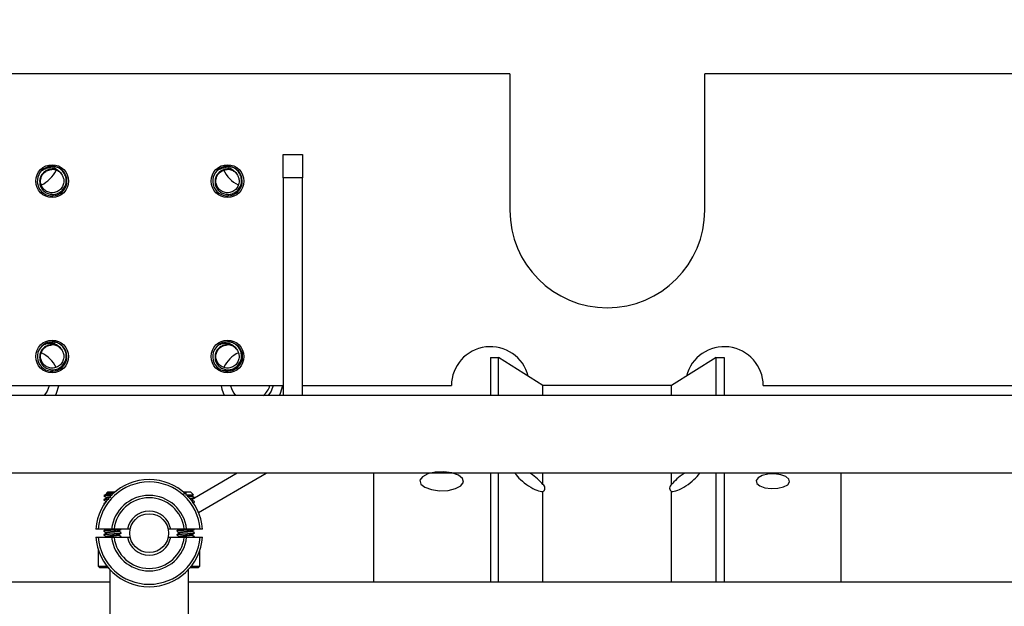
# Model space of a CAD drawing. Header units: inches. Extents: x 0.1 to 43.9, y 0.1 to 33.9.
# Tile 10 of 48: x 8.5 to 10.1, y 11.7 to 12.6. Entities that reach past the tile are written whole.
import ezdxf
from ezdxf import colors
from ezdxf.entities.mleader import LeaderData, LeaderLine
from ezdxf.math import Vec2, Vec3

# ---------------------------------------------------------------- set-up
doc = ezdxf.new("R2010")
doc.units = ezdxf.units.IN
doc.header["$MEASUREMENT"] = 0

msp = doc.modelspace()

# ---------------------------------------------------------------- linework, layer by layer
at = {"color": 7, "linetype": 'Continuous', "lineweight": 25}
for p, q in [((9.3062, 12.5564), (8.1187, 12.5564)), ((9.3062, 12.5564), (9.3062, 12.3376)), ((9.6187, 12.3376), (9.6187, 12.5564)), ((10.8062, 12.5564), (9.6187, 12.5564)), ((8.9423, 12.3896), (8.9423, 12.4271)), ((8.9423, 12.4271), (8.9735, 12.4271)), ((8.9735, 12.4271), (8.9735, 12.3896)), ((8.9423, 12.3896), (8.9423, 12.0408)), ((8.9735, 12.3896), (8.9423, 12.3896)), ((8.9735, 12.0408), (8.9735, 12.3896)), ((9.2748, 12.1015), (9.2748, 12.0408)), ((9.2748, 12.1015), (9.2878, 12.1015)), ((9.2878, 12.0408), (9.2878, 12.1015)), ((9.3591, 12.0566), (9.2878, 12.1015)), ((9.6368, 12.1015), (9.5656, 12.0566)), ((9.6368, 12.0408), (9.6368, 12.1015)), ((9.6368, 12.1015), (9.6498, 12.1015)), ((9.6498, 12.1015), (9.6498, 12.0408)), ((8.2124, 12.0564), (8.9423, 12.0564)), ((8.5251, 12.0563), (8.5251, 12.0564)), ((8.9001, 12.0563), (8.5251, 12.0563)), ((8.9001, 12.0564), (8.9001, 12.0563)), ((8.9735, 12.0564), (9.2124, 12.0564)), ((9.3591, 12.0408), (9.3591, 12.0566)), ((9.5656, 12.0566), (9.3591, 12.0566)), ((9.5656, 12.0408), (9.5656, 12.0566)), ((9.7124, 12.0564), (10.4423, 12.0564)), ((13.4098, 12.0408), (5.2223, 12.0408)), ((13.4098, 11.9158), (5.4723, 11.9158)), ((8.8685, 11.9158), (8.8001, 11.8762)), ((8.8067, 11.8532), (8.915, 11.9158)), ((9.0873, 11.9158), (9.0873, 11.7412)), ((9.2748, 11.9158), (9.2748, 11.7412)), ((9.2878, 11.7412), (9.2878, 11.9158)), ((9.3591, 11.8977), (9.3591, 11.9158)), ((9.5656, 11.8977), (9.5656, 11.9158)), ((9.6368, 11.7412), (9.6368, 11.9158)), ((9.6498, 11.9158), (9.6498, 11.7412)), ((9.8373, 11.7412), (9.8373, 11.9158)), ((8.6589, 11.88), (8.6549, 11.88)), ((8.6611, 11.8862), (8.6584, 11.8834)), ((8.6589, 11.8768), (8.6589, 11.8761)), ((8.6611, 11.8862), (8.6689, 11.8862)), ((8.6703, 11.884), (8.6629, 11.884)), ((8.6689, 11.8862), (8.6728, 11.8862)), ((8.7821, 11.8862), (8.7861, 11.8862)), ((8.7875, 11.884), (8.7847, 11.884)), ((8.7861, 11.8862), (8.7938, 11.8862)), ((8.7985, 11.8815), (8.7938, 11.8862)), ((8.796, 11.8792), (8.796, 11.8799)), ((8.8001, 11.8761), (8.8001, 11.8768)), ((9.3591, 11.7412), (9.3591, 11.8867)), ((9.5656, 11.7412), (9.5656, 11.8867)), ((8.6549, 11.8737), (8.6549, 11.8729)), ((8.6549, 11.8675), (8.6552, 11.8676)), ((8.6549, 11.8675), (8.6549, 11.8667)), ((8.6549, 11.866), (8.6549, 11.8659)), ((8.796, 11.8729), (8.796, 11.8736)), ((8.8001, 11.8698), (8.8001, 11.8706)), ((8.8001, 11.8659), (8.8001, 11.866)), ((8.6673, 11.8263), (8.6457, 11.8263)), ((8.6457, 11.8135), (8.6673, 11.8135)), ((8.6549, 11.8237), (8.6549, 11.8229)), ((8.6549, 11.8175), (8.6549, 11.8167)), ((8.6591, 11.8137), (8.6586, 11.8135)), ((8.6589, 11.8263), (8.6589, 11.8261)), ((8.6589, 11.8206), (8.6589, 11.8199)), ((8.6589, 11.8143), (8.6589, 11.8136)), ((8.6929, 11.8263), (8.6711, 11.8263)), ((8.6711, 11.8135), (8.6929, 11.8135)), ((8.6788, 11.8229), (8.6788, 11.8236)), ((8.6788, 11.8167), (8.6788, 11.8174)), ((8.6829, 11.8261), (8.6829, 11.8263)), ((8.6829, 11.8198), (8.6829, 11.8206)), ((8.6829, 11.8136), (8.6829, 11.8143)), ((8.7838, 11.8263), (8.762, 11.8263)), ((8.762, 11.8135), (8.7838, 11.8135)), ((8.7721, 11.8237), (8.7721, 11.8229)), ((8.7721, 11.8175), (8.7721, 11.8167)), ((8.7763, 11.8137), (8.7758, 11.8135)), ((8.7761, 11.8263), (8.7761, 11.8261)), ((8.7761, 11.8206), (8.7761, 11.8199)), ((8.7761, 11.8143), (8.7761, 11.8136)), ((8.8092, 11.8263), (8.7876, 11.8263)), ((8.7876, 11.8135), (8.8092, 11.8135)), ((8.796, 11.8229), (8.796, 11.8236)), ((8.796, 11.8167), (8.796, 11.8174)), ((8.8001, 11.8261), (8.8001, 11.8263)), ((8.8001, 11.8198), (8.8001, 11.8206)), ((8.8001, 11.8136), (8.8001, 11.8143)), ((8.646, 11.7925), (8.646, 11.767)), ((8.646, 11.7925), (8.646, 11.7925)), ((8.8089, 11.767), (8.8089, 11.7925)), ((8.8089, 11.7925), (8.8089, 11.7925)), ((8.646, 11.767), (8.6485, 11.7645)), ((8.646, 11.767), (8.6598, 11.767)), ((8.7952, 11.767), (8.8089, 11.767)), ((8.8064, 11.7645), (8.8089, 11.767)), ((8.6621, 11.7645), (8.6485, 11.7645)), ((8.665, 11.5999), (8.665, 11.7609)), ((8.79, 11.7609), (8.79, 11.5999)), ((8.8064, 11.7645), (8.7928, 11.7645)), ((8.665, 11.7412), (7.29, 11.7412)), ((10.165, 11.7412), (8.79, 11.7412))]:
    msp.add_line(p, q, dxfattribs=at)
at = {"color": 7, "linetype": 'Continuous', "lineweight": 25, "flags": 128}
for points in [[(8.5672, 12.0563), (8.5639, 12.0474), (8.5592, 12.0408)], [(8.5773, 12.0408), (8.5789, 12.0441), (8.5825, 12.0563)], [(8.8429, 12.0563), (8.8442, 12.0505), (8.8481, 12.0408)], [(8.9265, 12.0564), (8.9231, 12.0474), (8.9185, 12.0408)], [(8.9366, 12.0408), (8.9382, 12.0441), (8.9417, 12.0564)]]:
    msp.add_lwpolyline(points, dxfattribs=at)
at = {"color": 7, "linetype": 'Continuous', "flags": 128}
for points in [[(9.2069, 11.8884), (9.2189, 11.8913), (9.2276, 11.8959), (9.2315, 11.9016), (9.2302, 11.9076), (9.2237, 11.9129), (9.2131, 11.9167), (9.2, 11.9184), (9.1865, 11.9178), (9.1744, 11.9149), (9.1658, 11.9103), (9.1619, 11.9046), (9.1632, 11.8986), (9.1697, 11.8934), (9.1803, 11.8896), (9.1933, 11.8878), (9.2069, 11.8884)], [(9.7358, 11.8918), (9.7451, 11.894), (9.7517, 11.8976), (9.7548, 11.902), (9.7537, 11.9066), (9.7487, 11.9106), (9.7406, 11.9135), (9.7305, 11.9149), (9.7201, 11.9144), (9.7108, 11.9122), (9.7042, 11.9087), (9.7011, 11.9042), (9.7022, 11.8997), (9.7072, 11.8956), (9.7153, 11.8927), (9.7254, 11.8914), (9.7358, 11.8918)]]:
    msp.add_lwpolyline(points, dxfattribs=at)
at = {"color": 7, "linetype": 'Continuous', "lineweight": 25}
for centre, radius in [((8.5719, 12.3844), 0.0263), ((8.8532, 12.3844), 0.0263), ((8.5719, 12.1031), 0.0263), ((8.8532, 12.1031), 0.0263), ((8.7275, 11.8199), 0.0312)]:
    msp.add_circle(centre, radius, dxfattribs=at)
for centre, radius, start, end in [((8.5719, 12.3844), 0.0238, 135, 90), ((8.5331, 12.4233), 0.05, 295.4536, 334.3042), ((8.5719, 12.3844), 0.0238, 90, 135), ((8.8532, 12.3844), 0.0237, 135, 90), ((8.8532, 12.3844), 0.0237, 90, 135), ((8.8923, 12.4233), 0.05, 204.7819, 244.0477), ((9.4624, 12.3376), 0.1563, 180, 0), ((8.5719, 12.1031), 0.0237, 135, 90), ((8.5719, 12.1031), 0.0237, 90, 135), ((8.8532, 12.1031), 0.0237, 135, 90), ((8.8532, 12.1031), 0.0237, 90, 135), ((9.2749, 12.0564), 0.0625, 13.8458, 180), ((9.6499, 12.0564), 0.0625, 0, 165.9776), ((8.5331, 12.064), 0.05, 25.7175, 64.3429), ((8.8923, 12.064), 0.05, 115.4453, 154.0502), ((8.8923, 12.064), 0.035, 192.793, 221.6276), ((8.8911, 12.0653), 0.0313, 308.3717, 343.5009), ((8.7275, 11.8199), 0.0859, 4.3012, 175.6988), ((8.7275, 11.8199), 0.082, 4.5065, 175.4935), ((9.356, 11.8922), 0.0063, 298.93, 61.07), ((9.5686, 11.8922), 0.0063, 118.9286, 241.0714), ((8.7275, 11.8199), 0.0605, 6.1187, 173.8813), ((8.7275, 11.8199), 0.0567, 6.525, 173.475), ((8.7275, 11.8199), 0.0352, 10.564, 169.436), ((8.7275, 11.8199), 0.0859, 184.3012, 355.6988), ((8.7275, 11.8199), 0.082, 184.5065, 355.4935), ((8.7275, 11.8199), 0.0605, 186.1187, 353.8813), ((8.7275, 11.8199), 0.0567, 186.525, 353.475), ((8.7275, 11.8199), 0.0352, 190.564, 349.436)]:
    msp.add_arc(centre, radius, start, end, dxfattribs=at)
for centre, major_axis, start_param, end_param in [((9.3373, 11.9059), (-0.0245, 0.0178), 0.641998, 2.832289), ((9.3373, 11.9059), (-0.0245, 0.0178), 3.880901, 4.856516), ((9.5873, 11.9059), (-0.0245, -0.0178), 4.568262, 5.543877), ((9.5873, 11.9059), (-0.0245, -0.0178), 0.309303, 2.499594)]:
    msp.add_ellipse(centre, major_axis=major_axis, ratio=0.300603, start_param=start_param, end_param=end_param, dxfattribs=at)
for points, knots in [([(8.5749, 12.4028), (8.5728, 12.403), (8.5686, 12.4035), (8.5624, 12.4015), (8.5572, 12.3976), (8.5534, 12.3922), (8.5516, 12.3857), (8.5521, 12.379), (8.5547, 12.3726), (8.5593, 12.3674), (8.5655, 12.364), (8.5725, 12.3627), (8.5797, 12.3638), (8.5861, 12.3673), (8.5912, 12.3727), (8.5942, 12.3796), (8.5948, 12.3871), (8.5929, 12.3946), (8.5886, 12.4011), (8.5823, 12.4058), (8.5764, 12.4078), (8.5729, 12.4081), (8.5719, 12.4081)], [0, 0, 0, 0, 0.0456901, 0.0920733, 0.1392192, 0.1865674, 0.2352394, 0.2838832, 0.3337589, 0.3839468, 0.434771, 0.4864935, 0.5382898, 0.5915377, 0.6447633, 0.6990829, 0.7538496, 0.8091289, 0.8654272, 0.9216871, 0.9795117, 1, 1, 1, 1]), ([(8.5871, 12.3953), (8.5881, 12.3936), (8.5901, 12.3903), (8.591, 12.3839), (8.5897, 12.3771), (8.5855, 12.3708), (8.5793, 12.3667), (8.5719, 12.3652), (8.5646, 12.3667), (8.5584, 12.3708), (8.5542, 12.3771), (8.5528, 12.3844), (8.5542, 12.3917), (8.5584, 12.3979), (8.5644, 12.4021), (8.5691, 12.4027), (8.5714, 12.4029)], [0, 0, 0, 0, 0.059604, 0.11846, 0.192433, 0.266404, 0.340375, 0.414346, 0.488318, 0.562289, 0.63626, 0.710232, 0.784203, 0.858176, 0.932147, 1, 1, 1, 1]), ([(8.5551, 12.4012), (8.5576, 12.4031), (8.5625, 12.4069), (8.5706, 12.4088), (8.5753, 12.4076), (8.577, 12.4071)], [0, 0, 0, 0, 0.391345, 0.782676, 1, 1, 1, 1]), ([(8.5551, 12.4012), (8.5569, 12.4023), (8.5608, 12.4049), (8.5679, 12.4064), (8.5755, 12.4055), (8.582, 12.402), (8.5855, 12.3982), (8.5868, 12.3958), (8.5871, 12.3953)], [0, 0, 0, 0, 0.168985, 0.374775, 0.580693, 0.776838, 0.961984, 1, 1, 1, 1]), ([(8.5871, 12.3953), (8.5867, 12.3959), (8.585, 12.398), (8.5811, 12.4012), (8.577, 12.4023), (8.5749, 12.4028)], [0, 0, 0, 0, 0.133903, 0.563244, 1, 1, 1, 1]), ([(8.8561, 12.4028), (8.8541, 12.403), (8.8499, 12.4035), (8.8437, 12.4015), (8.8384, 12.3976), (8.8347, 12.3922), (8.8329, 12.3857), (8.8333, 12.379), (8.8359, 12.3726), (8.8406, 12.3674), (8.8467, 12.364), (8.8538, 12.3627), (8.8609, 12.3638), (8.8674, 12.3673), (8.8724, 12.3727), (8.8755, 12.3796), (8.876, 12.3871), (8.8741, 12.3946), (8.8698, 12.4011), (8.8636, 12.4058), (8.8577, 12.4078), (8.8541, 12.4081), (8.8532, 12.4081)], [0, 0, 0, 0, 0.045688, 0.0920723, 0.1392172, 0.1865667, 0.2352388, 0.2838826, 0.3337579, 0.3839473, 0.4347706, 0.486492, 0.5382905, 0.5915375, 0.6447631, 0.6990823, 0.7538491, 0.8091288, 0.8654265, 0.9216882, 0.9795128, 1, 1, 1, 1]), ([(8.8683, 12.3953), (8.8693, 12.3936), (8.8713, 12.3903), (8.8722, 12.3839), (8.8709, 12.3771), (8.8667, 12.3708), (8.8605, 12.3667), (8.8532, 12.3652), (8.8459, 12.3667), (8.8396, 12.3708), (8.8355, 12.3771), (8.834, 12.3844), (8.8355, 12.3917), (8.8396, 12.3979), (8.8457, 12.4021), (8.8504, 12.4027), (8.8526, 12.4029)], [0, 0, 0, 0, 0.059604, 0.118461, 0.192433, 0.266404, 0.340377, 0.414347, 0.48832, 0.56229, 0.63626, 0.710233, 0.784204, 0.858177, 0.932147, 1, 1, 1, 1]), ([(8.8364, 12.4012), (8.8388, 12.4031), (8.8437, 12.4069), (8.8519, 12.4088), (8.8566, 12.4076), (8.8582, 12.4071)], [0, 0, 0, 0, 0.391337, 0.782675, 1, 1, 1, 1]), ([(8.8364, 12.4012), (8.8381, 12.4023), (8.842, 12.4049), (8.8492, 12.4064), (8.8567, 12.4055), (8.8632, 12.402), (8.8668, 12.3982), (8.8681, 12.3958), (8.8683, 12.3953)], [0, 0, 0, 0, 0.168986, 0.374774, 0.58069, 0.776836, 0.961983, 1, 1, 1, 1]), ([(8.8683, 12.3953), (8.8679, 12.3959), (8.8662, 12.398), (8.8623, 12.4012), (8.8582, 12.4023), (8.8561, 12.4028)], [0, 0, 0, 0, 0.133896, 0.563227, 1, 1, 1, 1]), ([(8.5749, 12.1216), (8.5728, 12.1218), (8.5686, 12.1222), (8.5624, 12.1202), (8.5572, 12.1164), (8.5534, 12.1109), (8.5516, 12.1045), (8.5521, 12.0977), (8.5547, 12.0914), (8.5593, 12.0862), (8.5655, 12.0827), (8.5725, 12.0815), (8.5797, 12.0826), (8.5861, 12.086), (8.5912, 12.0915), (8.5942, 12.0983), (8.5948, 12.1059), (8.5929, 12.1133), (8.5886, 12.1198), (8.5823, 12.1246), (8.5764, 12.1266), (8.5729, 12.1268), (8.5719, 12.1269)], [0, 0, 0, 0, 0.04569, 0.092073, 0.139219, 0.186568, 0.23524, 0.283884, 0.333757, 0.383947, 0.434771, 0.486494, 0.53829, 0.591537, 0.644763, 0.699082, 0.753849, 0.809129, 0.865427, 0.921687, 0.979512, 1, 1, 1, 1]), ([(8.5871, 12.1141), (8.5881, 12.1124), (8.5901, 12.109), (8.591, 12.1026), (8.5897, 12.0958), (8.5855, 12.0896), (8.5793, 12.0854), (8.5719, 12.084), (8.5646, 12.0854), (8.5584, 12.0896), (8.5542, 12.0958), (8.5528, 12.1031), (8.5542, 12.1105), (8.5584, 12.1166), (8.5644, 12.1209), (8.5691, 12.1214), (8.5714, 12.1217)], [0, 0, 0, 0, 0.059604, 0.11846, 0.192433, 0.266403, 0.340375, 0.414346, 0.488318, 0.562289, 0.63626, 0.710232, 0.784205, 0.858176, 0.932147, 1, 1, 1, 1]), ([(8.5551, 12.1199), (8.5576, 12.1218), (8.5625, 12.1257), (8.5706, 12.1275), (8.5753, 12.1263), (8.577, 12.1259)], [0, 0, 0, 0, 0.391345, 0.782676, 1, 1, 1, 1]), ([(8.5551, 12.1199), (8.5569, 12.1211), (8.5608, 12.1237), (8.5679, 12.1251), (8.5755, 12.1243), (8.582, 12.1208), (8.5855, 12.1169), (8.5868, 12.1145), (8.5871, 12.1141)], [0, 0, 0, 0, 0.168985, 0.374775, 0.580693, 0.776838, 0.961984, 1, 1, 1, 1]), ([(8.5871, 12.1141), (8.5867, 12.1146), (8.585, 12.1168), (8.5811, 12.1199), (8.577, 12.121), (8.5749, 12.1216)], [0, 0, 0, 0, 0.133903, 0.563244, 1, 1, 1, 1]), ([(8.8561, 12.1216), (8.8541, 12.1218), (8.8499, 12.1222), (8.8437, 12.1202), (8.8384, 12.1164), (8.8347, 12.1109), (8.8329, 12.1045), (8.8333, 12.0977), (8.8359, 12.0914), (8.8406, 12.0862), (8.8467, 12.0827), (8.8538, 12.0815), (8.8609, 12.0826), (8.8674, 12.086), (8.8724, 12.0915), (8.8755, 12.0983), (8.876, 12.1059), (8.8741, 12.1133), (8.8698, 12.1198), (8.8636, 12.1246), (8.8577, 12.1266), (8.8541, 12.1268), (8.8532, 12.1269)], [0, 0, 0, 0, 0.0456881, 0.0920724, 0.1392175, 0.1865671, 0.2352392, 0.2838831, 0.3337565, 0.3839476, 0.434771, 0.4864921, 0.5382907, 0.5915367, 0.6447625, 0.6990818, 0.7538487, 0.8091285, 0.8654263, 0.921688, 0.9795127, 1, 1, 1, 1]), ([(8.8683, 12.1141), (8.8693, 12.1124), (8.8713, 12.109), (8.8722, 12.1026), (8.8709, 12.0958), (8.8667, 12.0896), (8.8605, 12.0854), (8.8532, 12.084), (8.8459, 12.0854), (8.8396, 12.0896), (8.8355, 12.0958), (8.834, 12.1031), (8.8355, 12.1105), (8.8396, 12.1166), (8.8457, 12.1209), (8.8504, 12.1214), (8.8526, 12.1217)], [0, 0, 0, 0, 0.059604, 0.118461, 0.192433, 0.266404, 0.340377, 0.414347, 0.48832, 0.56229, 0.63626, 0.710233, 0.784207, 0.858177, 0.932147, 1, 1, 1, 1]), ([(8.8364, 12.1199), (8.8389, 12.1219), (8.8438, 12.1258), (8.8532, 12.1275), (8.8625, 12.1257), (8.8704, 12.1204), (8.8757, 12.1125), (8.8776, 12.1031), (8.8757, 12.0938), (8.8704, 12.0859), (8.8625, 12.0807), (8.8537, 12.0787), (8.8483, 12.0802), (8.8459, 12.0808)], [0, 0, 0, 0, 0.092556, 0.185113, 0.277667, 0.370225, 0.462779, 0.555336, 0.647893, 0.740448, 0.833006, 0.92556, 1, 1, 1, 1]), ([(8.8364, 12.1199), (8.8381, 12.1211), (8.842, 12.1237), (8.8492, 12.1251), (8.8567, 12.1243), (8.8632, 12.1208), (8.8668, 12.1169), (8.8681, 12.1145), (8.8683, 12.1141)], [0, 0, 0, 0, 0.168986, 0.374774, 0.58069, 0.776836, 0.961983, 1, 1, 1, 1]), ([(8.8683, 12.1141), (8.8679, 12.1146), (8.8662, 12.1168), (8.8623, 12.1199), (8.8582, 12.121), (8.8561, 12.1216)], [0, 0, 0, 0, 0.133896, 0.563227, 1, 1, 1, 1]), ([(8.6589, 11.88), (8.6578, 11.8798), (8.6556, 11.8795), (8.6545, 11.8793), (8.6551, 11.8791), (8.6552, 11.8791)], [0, 0, 0, 0, 0.438554, 0.865411, 1, 1, 1, 1]), ([(8.6591, 11.8825), (8.6584, 11.8821), (8.657, 11.8813), (8.6557, 11.8805), (8.655, 11.8801)], [0, 0, 0, 0, 0.4994311, 1, 1, 1, 1]), ([(8.655, 11.8791), (8.6557, 11.8787), (8.657, 11.8779), (8.6584, 11.8771), (8.6591, 11.8767)], [0, 0, 0, 0, 0.5006159, 1, 1, 1, 1]), ([(8.6554, 11.8803), (8.6557, 11.8804), (8.6563, 11.8808), (8.6588, 11.8815), (8.6622, 11.8823), (8.666, 11.883), (8.6687, 11.8836), (8.6701, 11.884), (8.6703, 11.884)], [0, 0, 0, 0, 0.12988, 0.354394, 0.578836, 0.767282, 0.9561, 1, 1, 1, 1]), ([(8.6629, 11.884), (8.6622, 11.884), (8.6605, 11.8838), (8.6588, 11.8836), (8.6585, 11.8835), (8.6584, 11.8834)], [0, 0, 0, 0, 0.3006824, 0.6606521, 1, 1, 1, 1]), ([(8.6662, 11.8781), (8.666, 11.8781), (8.6648, 11.878), (8.6634, 11.8778), (8.6612, 11.8775), (8.6595, 11.8772), (8.6587, 11.8769), (8.6591, 11.8767), (8.6592, 11.8767)], [0, 0, 0, 0, 0.035779, 0.252104, 0.350633, 0.626764, 0.895736, 1, 1, 1, 1]), ([(8.668, 11.8804), (8.6671, 11.8804), (8.6646, 11.8802), (8.6614, 11.8801), (8.6596, 11.88), (8.6589, 11.88)], [0, 0, 0, 0, 0.280499, 0.731253, 1, 1, 1, 1]), ([(8.6703, 11.884), (8.6698, 11.884), (8.6681, 11.8838), (8.665, 11.8835), (8.6617, 11.8831), (8.6596, 11.8827), (8.6593, 11.8825), (8.6592, 11.8825)], [0, 0, 0, 0, 0.094923, 0.348435, 0.593925, 0.849662, 1, 1, 1, 1]), ([(8.6655, 11.8773), (8.6654, 11.8772), (8.6639, 11.8771), (8.6617, 11.8769), (8.6596, 11.8765), (8.6593, 11.8763), (8.6592, 11.8762)], [0, 0, 0, 0, 0.046257, 0.405598, 0.779943, 1, 1, 1, 1]), ([(8.7875, 11.884), (8.787, 11.884), (8.7854, 11.8838), (8.7838, 11.8836), (8.7827, 11.8835)], [0, 0, 0, 0, 0.297812, 1, 1, 1, 1]), ([(8.7832, 11.883), (8.7844, 11.8833), (8.7859, 11.8836), (8.7873, 11.884), (8.7875, 11.884)], [0, 0, 0, 0, 0.8091784, 1, 1, 1, 1]), ([(8.7984, 11.8814), (8.7985, 11.8814), (8.7986, 11.8813), (8.7974, 11.8811), (8.7949, 11.8809), (8.7912, 11.8807), (8.7882, 11.8806), (8.7865, 11.8805), (8.7862, 11.8805)], [0, 0, 0, 0, 0.112303, 0.320577, 0.534073, 0.747518, 0.964944, 1, 1, 1, 1]), ([(8.7957, 11.8798), (8.7956, 11.8797), (8.7953, 11.8795), (8.7932, 11.8792), (8.7907, 11.8789), (8.7889, 11.8787), (8.7884, 11.8786)], [0, 0, 0, 0, 0.201999, 0.540568, 0.865567, 1, 1, 1, 1]), ([(8.7958, 11.8793), (8.7959, 11.8793), (8.7963, 11.8791), (8.7954, 11.8788), (8.7934, 11.8784), (8.7911, 11.8781), (8.7896, 11.878), (8.7892, 11.8779)], [0, 0, 0, 0, 0.083639, 0.369649, 0.663273, 0.893851, 1, 1, 1, 1]), ([(8.7918, 11.8757), (8.7933, 11.8758), (8.7964, 11.876), (8.7992, 11.8765), (8.8004, 11.8767), (8.7999, 11.8769), (8.7998, 11.8769)], [0, 0, 0, 0, 0.289013, 0.613737, 0.930061, 1, 1, 1, 1]), ([(8.7959, 11.8798), (8.7965, 11.8802), (8.7974, 11.8807), (8.7983, 11.8812), (8.7985, 11.8813)], [0, 0, 0, 0, 0.782095, 1, 1, 1, 1]), ([(8.8, 11.8769), (8.7993, 11.8773), (8.798, 11.8781), (8.7966, 11.8789), (8.7959, 11.8793)], [0, 0, 0, 0, 0.5006275, 1, 1, 1, 1]), ([(8.6549, 11.8737), (8.6551, 11.8738), (8.6555, 11.8741), (8.6588, 11.8745), (8.6618, 11.8747), (8.6636, 11.8749), (8.6636, 11.8749)], [0, 0, 0, 0, 0.329214, 0.667172, 0.991671, 1, 1, 1, 1]), ([(8.6629, 11.874), (8.6615, 11.8739), (8.6601, 11.8738), (8.6576, 11.8736), (8.6555, 11.8733), (8.6551, 11.873), (8.6549, 11.8729)], [0, 0, 0, 0, 0.299539, 0.311766, 0.660534, 1, 1, 1, 1]), ([(8.6591, 11.8762), (8.6584, 11.8758), (8.657, 11.875), (8.6557, 11.8742), (8.655, 11.8738)], [0, 0, 0, 0, 0.4994311, 1, 1, 1, 1]), ([(8.655, 11.8728), (8.6557, 11.8724), (8.657, 11.8716), (8.6584, 11.8708), (8.6591, 11.8704)], [0, 0, 0, 0, 0.5006159, 1, 1, 1, 1]), ([(8.6591, 11.87), (8.6584, 11.8696), (8.657, 11.8688), (8.6557, 11.868), (8.655, 11.8676)], [0, 0, 0, 0, 0.4994622, 1, 1, 1, 1]), ([(8.8001, 11.8761), (8.7998, 11.8759), (8.7994, 11.8757), (8.7965, 11.8753), (8.7938, 11.8751), (8.7926, 11.875)], [0, 0, 0, 0, 0.362907, 0.735452, 1, 1, 1, 1]), ([(8.7959, 11.8735), (8.7965, 11.8739), (8.7979, 11.8747), (8.7993, 11.8755), (8.8, 11.8759)], [0, 0, 0, 0, 0.4993841, 1, 1, 1, 1]), ([(8.8, 11.8707), (8.7993, 11.8711), (8.798, 11.8719), (8.7966, 11.8727), (8.7959, 11.8731)], [0, 0, 0, 0, 0.5006275, 1, 1, 1, 1]), ([(8.7975, 11.8682), (8.7976, 11.8683), (8.7985, 11.8688), (8.7993, 11.8693), (8.8, 11.8697)], [0, 0, 0, 0, 0.17432, 1, 1, 1, 1]), ([(8.6457, 11.8263), (8.6452, 11.8263), (8.6444, 11.8263), (8.6432, 11.8263), (8.6423, 11.8263), (8.6418, 11.8263), (8.6418, 11.8263), (8.6418, 11.8263)], [0, 0, 0, 0, 0.2155, 0.43099, 0.646238, 0.860795, 1, 1, 1, 1]), ([(8.6418, 11.8135), (8.6418, 11.8135), (8.6419, 11.8135), (8.6426, 11.8135), (8.6436, 11.8135), (8.6447, 11.8135), (8.6454, 11.8135), (8.6457, 11.8135)], [0, 0, 0, 0, 0.213901, 0.42779, 0.64201, 0.85673, 1, 1, 1, 1]), ([(8.6549, 11.8237), (8.6551, 11.8238), (8.6555, 11.8241), (8.6587, 11.8245), (8.6634, 11.8249), (8.6689, 11.8253), (8.6743, 11.8257), (8.6788, 11.826), (8.6804, 11.8262), (8.6811, 11.8263)], [0, 0, 0, 0, 0.146955, 0.297812, 0.442663, 0.592191, 0.741722, 0.886572, 1, 1, 1, 1]), ([(8.6829, 11.8261), (8.6827, 11.8259), (8.6822, 11.8257), (8.679, 11.8252), (8.6744, 11.8249), (8.6689, 11.8245), (8.6634, 11.8241), (8.6602, 11.8238), (8.6576, 11.8236), (8.6555, 11.8233), (8.6551, 11.823), (8.6549, 11.8229)], [0, 0, 0, 0, 0.124066, 0.251427, 0.373718, 0.49996, 0.626198, 0.748488, 0.752879, 0.878109, 1, 1, 1, 1]), ([(8.6549, 11.8175), (8.6551, 11.8176), (8.6555, 11.8178), (8.6587, 11.8183), (8.6634, 11.8186), (8.6689, 11.819), (8.6744, 11.8194), (8.679, 11.8198), (8.6822, 11.8202), (8.6827, 11.8205), (8.6829, 11.8206)], [0, 0, 0, 0, 0.124077, 0.251449, 0.37375, 0.499999, 0.626251, 0.748552, 0.875924, 1, 1, 1, 1]), ([(8.6829, 11.8198), (8.6827, 11.8197), (8.6822, 11.8194), (8.679, 11.819), (8.6744, 11.8186), (8.6689, 11.8182), (8.6634, 11.8178), (8.6602, 11.8176), (8.6576, 11.8173), (8.6555, 11.817), (8.6551, 11.8168), (8.6549, 11.8167)], [0, 0, 0, 0, 0.124066, 0.251427, 0.373718, 0.49996, 0.626198, 0.748488, 0.752879, 0.878109, 1, 1, 1, 1]), ([(8.6591, 11.8262), (8.6584, 11.8258), (8.657, 11.825), (8.6557, 11.8242), (8.655, 11.8238)], [0, 0, 0, 0, 0.4994466, 1, 1, 1, 1]), ([(8.655, 11.8228), (8.6557, 11.8224), (8.657, 11.8216), (8.6584, 11.8208), (8.6591, 11.8204)], [0, 0, 0, 0, 0.5006159, 1, 1, 1, 1]), ([(8.6591, 11.82), (8.6584, 11.8196), (8.657, 11.8188), (8.6557, 11.818), (8.655, 11.8176)], [0, 0, 0, 0, 0.4994466, 1, 1, 1, 1]), ([(8.655, 11.8166), (8.6557, 11.8162), (8.657, 11.8154), (8.6584, 11.8146), (8.6591, 11.8142)], [0, 0, 0, 0, 0.5006159, 1, 1, 1, 1]), ([(8.6785, 11.8236), (8.6784, 11.8235), (8.6781, 11.8233), (8.6761, 11.8229), (8.6728, 11.8226), (8.6691, 11.8222), (8.6657, 11.8218), (8.6634, 11.8216), (8.6612, 11.8213), (8.6595, 11.821), (8.6587, 11.8207), (8.6591, 11.8205), (8.6592, 11.8204)], [0, 0, 0, 0, 0.075946, 0.203236, 0.325427, 0.45161, 0.555516, 0.655237, 0.700656, 0.827947, 0.951937, 1, 1, 1, 1]), ([(8.6785, 11.8173), (8.6784, 11.8172), (8.6781, 11.817), (8.6761, 11.8167), (8.6728, 11.8163), (8.6691, 11.8159), (8.6657, 11.8156), (8.6634, 11.8153), (8.6612, 11.815), (8.6595, 11.8147), (8.6587, 11.8144), (8.6591, 11.8142), (8.6592, 11.8142)], [0, 0, 0, 0, 0.075946, 0.203237, 0.325427, 0.45161, 0.555516, 0.655237, 0.700656, 0.827947, 0.951937, 1, 1, 1, 1]), ([(8.6786, 11.823), (8.6787, 11.823), (8.6791, 11.8228), (8.6782, 11.8226), (8.6762, 11.8221), (8.6734, 11.8218), (8.6709, 11.8216), (8.6681, 11.8213), (8.665, 11.821), (8.6617, 11.8206), (8.6596, 11.8202), (8.6593, 11.82), (8.6592, 11.82)], [0, 0, 0, 0, 0.0367326, 0.162343, 0.2912987, 0.3925642, 0.4957539, 0.5436177, 0.6714501, 0.7952382, 0.9241929, 1, 1, 1, 1]), ([(8.6786, 11.8168), (8.6787, 11.8167), (8.6791, 11.8166), (8.6782, 11.8163), (8.6762, 11.8159), (8.6734, 11.8156), (8.6709, 11.8153), (8.6681, 11.815), (8.665, 11.8147), (8.6617, 11.8144), (8.6596, 11.814), (8.6593, 11.8138), (8.6592, 11.8137)], [0, 0, 0, 0, 0.036733, 0.162344, 0.291299, 0.392564, 0.495754, 0.543618, 0.67145, 0.795238, 0.924193, 1, 1, 1, 1]), ([(8.6711, 11.8263), (8.6711, 11.8263), (8.6711, 11.8263), (8.6708, 11.8263), (8.6704, 11.8263), (8.6698, 11.8263), (8.6691, 11.8263), (8.6685, 11.8263), (8.668, 11.8263), (8.6676, 11.8263), (8.6674, 11.8263), (8.6674, 11.8263), (8.6673, 11.8263)], [0, 0, 0, 0, 0.086882, 0.19319, 0.299951, 0.407277, 0.515235, 0.623513, 0.731725, 0.80002, 0.906641, 1, 1, 1, 1]), ([(8.6673, 11.8135), (8.6673, 11.8135), (8.6674, 11.8135), (8.6675, 11.8135), (8.6677, 11.8135), (8.6681, 11.8135), (8.6687, 11.8135), (8.6694, 11.8135), (8.67, 11.8135), (8.6705, 11.8135), (8.6709, 11.8135), (8.6711, 11.8135), (8.6711, 11.8135), (8.6711, 11.8135)], [0, 0, 0, 0, 0.028047, 0.134454, 0.200169, 0.307673, 0.415173, 0.523065, 0.631363, 0.739565, 0.847385, 0.954513, 1, 1, 1, 1]), ([(8.6778, 11.8135), (8.6781, 11.8135), (8.68, 11.8136), (8.6822, 11.814), (8.6826, 11.8142), (8.6829, 11.8143)], [0, 0, 0, 0, 0.096286, 0.554066, 1, 1, 1, 1]), ([(8.6787, 11.8235), (8.6794, 11.8239), (8.6807, 11.8247), (8.6821, 11.8255), (8.6828, 11.8259)], [0, 0, 0, 0, 0.4993841, 1, 1, 1, 1]), ([(8.6828, 11.8207), (8.6821, 11.8211), (8.6808, 11.8219), (8.6794, 11.8227), (8.6787, 11.823)], [0, 0, 0, 0, 0.500585, 1, 1, 1, 1]), ([(8.6787, 11.8173), (8.6794, 11.8177), (8.6807, 11.8185), (8.6821, 11.8193), (8.6828, 11.8197)], [0, 0, 0, 0, 0.4993841, 1, 1, 1, 1]), ([(8.6828, 11.8144), (8.6821, 11.8148), (8.6808, 11.8156), (8.6794, 11.8164), (8.6787, 11.8168)], [0, 0, 0, 0, 0.500585, 1, 1, 1, 1]), ([(8.6969, 11.8263), (8.6968, 11.8263), (8.6968, 11.8263), (8.6961, 11.8263), (8.6951, 11.8263), (8.694, 11.8263), (8.6932, 11.8263), (8.6929, 11.8263)], [0, 0, 0, 0, 0.209303, 0.418616, 0.630055, 0.845701, 1, 1, 1, 1]), ([(8.6929, 11.8135), (8.6934, 11.8135), (8.6943, 11.8135), (8.6955, 11.8135), (8.6964, 11.8135), (8.6968, 11.8135), (8.6969, 11.8135), (8.6969, 11.8135)], [0, 0, 0, 0, 0.21976, 0.43952, 0.657924, 0.872322, 1, 1, 1, 1]), ([(8.762, 11.8263), (8.7616, 11.8263), (8.7607, 11.8263), (8.7595, 11.8263), (8.7586, 11.8263), (8.7581, 11.8263), (8.7581, 11.8263), (8.758, 11.8263)], [0, 0, 0, 0, 0.219717, 0.439482, 0.657922, 0.872325, 1, 1, 1, 1]), ([(8.758, 11.8135), (8.7581, 11.8135), (8.7582, 11.8135), (8.7588, 11.8135), (8.7598, 11.8135), (8.7609, 11.8135), (8.7617, 11.8135), (8.762, 11.8135)], [0, 0, 0, 0, 0.209312, 0.418634, 0.630082, 0.845694, 1, 1, 1, 1]), ([(8.7721, 11.8237), (8.7723, 11.8238), (8.7727, 11.8241), (8.7759, 11.8245), (8.7806, 11.8249), (8.7861, 11.8253), (8.7915, 11.8257), (8.796, 11.826), (8.7975, 11.8262), (8.7982, 11.8263)], [0, 0, 0, 0, 0.146956, 0.297814, 0.442665, 0.592193, 0.741721, 0.886572, 1, 1, 1, 1]), ([(8.8001, 11.8261), (8.7999, 11.8259), (8.7994, 11.8257), (8.7962, 11.8252), (8.7916, 11.8249), (8.7861, 11.8245), (8.7806, 11.8241), (8.7774, 11.8238), (8.7748, 11.8236), (8.7727, 11.8233), (8.7723, 11.823), (8.7721, 11.8229)], [0, 0, 0, 0, 0.124067, 0.251429, 0.373719, 0.499958, 0.626197, 0.748487, 0.752877, 0.87811, 1, 1, 1, 1]), ([(8.7721, 11.8175), (8.7723, 11.8176), (8.7727, 11.8178), (8.7759, 11.8183), (8.7806, 11.8186), (8.7861, 11.819), (8.7915, 11.8194), (8.7963, 11.8198), (8.7992, 11.8202), (8.8004, 11.8205), (8.7999, 11.8206), (8.7998, 11.8207)], [0, 0, 0, 0, 0.120765, 0.244736, 0.363771, 0.48665, 0.609528, 0.728563, 0.852535, 0.973299, 1, 1, 1, 1]), ([(8.8001, 11.8198), (8.7999, 11.8197), (8.7994, 11.8194), (8.7962, 11.819), (8.7916, 11.8186), (8.7861, 11.8182), (8.7806, 11.8178), (8.7774, 11.8176), (8.7748, 11.8173), (8.7727, 11.817), (8.7723, 11.8168), (8.7721, 11.8167)], [0, 0, 0, 0, 0.124067, 0.251429, 0.373719, 0.499958, 0.626197, 0.748487, 0.752877, 0.87811, 1, 1, 1, 1]), ([(8.7763, 11.8262), (8.7756, 11.8258), (8.7742, 11.825), (8.7729, 11.8242), (8.7722, 11.8238)], [0, 0, 0, 0, 0.4994466, 1, 1, 1, 1]), ([(8.7722, 11.8228), (8.7728, 11.8224), (8.7742, 11.8216), (8.7756, 11.8208), (8.7763, 11.8204)], [0, 0, 0, 0, 0.5006159, 1, 1, 1, 1]), ([(8.7763, 11.82), (8.7756, 11.8196), (8.7742, 11.8188), (8.7729, 11.818), (8.7722, 11.8176)], [0, 0, 0, 0, 0.4994466, 1, 1, 1, 1]), ([(8.7722, 11.8166), (8.7728, 11.8162), (8.7742, 11.8154), (8.7756, 11.8146), (8.7763, 11.8142)], [0, 0, 0, 0, 0.5006159, 1, 1, 1, 1]), ([(8.7957, 11.8236), (8.7956, 11.8235), (8.7953, 11.8233), (8.7932, 11.8229), (8.79, 11.8226), (8.7863, 11.8222), (8.7829, 11.8218), (8.7805, 11.8216), (8.7784, 11.8213), (8.7767, 11.821), (8.7759, 11.8207), (8.7763, 11.8205), (8.7764, 11.8204)], [0, 0, 0, 0, 0.075945, 0.203236, 0.325427, 0.45161, 0.555516, 0.655238, 0.700657, 0.827949, 0.951938, 1, 1, 1, 1]), ([(8.7957, 11.8173), (8.7956, 11.8172), (8.7953, 11.817), (8.7932, 11.8167), (8.79, 11.8163), (8.7863, 11.8159), (8.7829, 11.8156), (8.7805, 11.8153), (8.7784, 11.815), (8.7767, 11.8147), (8.7759, 11.8144), (8.7763, 11.8142), (8.7764, 11.8142)], [0, 0, 0, 0, 0.075945, 0.203237, 0.325427, 0.45161, 0.555516, 0.655238, 0.700657, 0.827949, 0.951938, 1, 1, 1, 1]), ([(8.7958, 11.823), (8.7959, 11.823), (8.7963, 11.8228), (8.7954, 11.8226), (8.7934, 11.8221), (8.7906, 11.8218), (8.7881, 11.8216), (8.7852, 11.8213), (8.7821, 11.821), (8.7789, 11.8206), (8.7768, 11.8202), (8.7765, 11.82), (8.7764, 11.82)], [0, 0, 0, 0, 0.036733, 0.162342, 0.291298, 0.392564, 0.495758, 0.543617, 0.67145, 0.795238, 0.924193, 1, 1, 1, 1]), ([(8.7958, 11.8168), (8.7959, 11.8167), (8.7963, 11.8166), (8.7954, 11.8163), (8.7934, 11.8159), (8.7906, 11.8156), (8.7881, 11.8153), (8.7852, 11.815), (8.7821, 11.8147), (8.7789, 11.8144), (8.7768, 11.814), (8.7765, 11.8138), (8.7764, 11.8137)], [0, 0, 0, 0, 0.0367327, 0.1623433, 0.2912981, 0.3925637, 0.495758, 0.5436172, 0.6714497, 0.795238, 0.9241928, 1, 1, 1, 1]), ([(8.7876, 11.8263), (8.7876, 11.8263), (8.7876, 11.8263), (8.7874, 11.8263), (8.7869, 11.8263), (8.7864, 11.8263), (8.7858, 11.8263), (8.7851, 11.8263), (8.7845, 11.8263), (8.7842, 11.8263), (8.7839, 11.8263), (8.7838, 11.8263), (8.7838, 11.8263), (8.7838, 11.8263)], [0, 0, 0, 0, 0.063242, 0.169598, 0.276248, 0.383389, 0.491148, 0.59938, 0.707629, 0.815607, 0.883377, 0.989826, 1, 1, 1, 1]), ([(8.7838, 11.8135), (8.7838, 11.8135), (8.7838, 11.8135), (8.784, 11.8135), (8.7842, 11.8135), (8.7847, 11.8135), (8.7853, 11.8135), (8.786, 11.8135), (8.7866, 11.8135), (8.7871, 11.8135), (8.7875, 11.8135), (8.7876, 11.8135), (8.7876, 11.8135), (8.7876, 11.8135)], [0, 0, 0, 0, 0.0512229, 0.1169609, 0.2239563, 0.3310377, 0.4385518, 0.5466247, 0.6549618, 0.76306, 0.8705654, 0.9775493, 1, 1, 1, 1]), ([(8.7949, 11.8135), (8.7953, 11.8135), (8.7972, 11.8136), (8.7991, 11.814), (8.8004, 11.8142), (8.7999, 11.8144), (8.7998, 11.8144)], [0, 0, 0, 0, 0.087636, 0.504333, 0.910252, 1, 1, 1, 1]), ([(8.7959, 11.8235), (8.7965, 11.8239), (8.7979, 11.8247), (8.7993, 11.8255), (8.8, 11.8259)], [0, 0, 0, 0, 0.4993841, 1, 1, 1, 1]), ([(8.8, 11.8207), (8.7993, 11.8211), (8.798, 11.8219), (8.7966, 11.8227), (8.7959, 11.823)], [0, 0, 0, 0, 0.500612, 1, 1, 1, 1]), ([(8.7959, 11.8173), (8.7965, 11.8177), (8.7979, 11.8185), (8.7993, 11.8193), (8.8, 11.8197)], [0, 0, 0, 0, 0.4993841, 1, 1, 1, 1]), ([(8.8, 11.8144), (8.7993, 11.8148), (8.798, 11.8156), (8.7966, 11.8164), (8.7959, 11.8168)], [0, 0, 0, 0, 0.500612, 1, 1, 1, 1]), ([(8.8132, 11.8263), (8.8131, 11.8263), (8.813, 11.8263), (8.8124, 11.8263), (8.8114, 11.8263), (8.8103, 11.8263), (8.8095, 11.8263), (8.8092, 11.8263)], [0, 0, 0, 0, 0.213897, 0.427797, 0.642035, 0.856754, 1, 1, 1, 1]), ([(8.8092, 11.8135), (8.8097, 11.8135), (8.8106, 11.8135), (8.8117, 11.8135), (8.8126, 11.8135), (8.8131, 11.8135), (8.8131, 11.8135), (8.8132, 11.8135)], [0, 0, 0, 0, 0.215499, 0.431009, 0.646224, 0.860798, 1, 1, 1, 1])]:
    msp.add_open_spline(points, degree=3, knots=knots, dxfattribs=at)

# ---------------------------------------------------------------- leaders
ml = msp.add_multileader_mtext('Standard')
ml.set_content('McMASTER\\P6436K131\\PTYP~4 PCS.\\PPER MACHINE', color=256)
ml.set_leader_properties()
ml.build(insert=Vec2(0, 0))
ml.multileader.update_dxf_attribs({"dogleg_length": 0.2, "arrow_head_size": 0.4})
ctx = ml.context
ctx.base_point, ctx.char_height, ctx.arrow_head_size, ctx.landing_gap_size, ctx.plane_origin = Vec3(8.3908, 16.4541), 0.18, 0.4, 0.09, Vec3(7.1756, 11.8884)
notes = []
notes.append((ctx, [(0, (1, 1, 0), (8.1908, 16.4541), (1, 0), 0.2, [(0, [(7.1756, 11.8884)], 0, [])])]))
ctx.mtext.insert, ctx.mtext.flow_direction = Vec3(8.4808, 16.5441), 5
ml = msp.add_multileader_mtext('Standard')
ml.set_content('269-18-316', color=256)
ml.set_leader_properties()
ml.build(insert=Vec2(0, 0))
ml.multileader.update_dxf_attribs({"dogleg_length": 0.2, "arrow_head_size": 0.4})
ctx = ml.context
ctx.base_point, ctx.char_height, ctx.arrow_head_size, ctx.landing_gap_size, ctx.plane_origin = Vec3(9.5205, 15.068), 0.18, 0.4, 0.09, Vec3(7.8062, 12.5564)
notes.append((ctx, [(0, (1, 1, 0), (9.3205, 15.068), (1, 0), 0.2, [(0, [(7.8062, 12.5564)], 0, [])])]))
ctx.mtext.insert, ctx.mtext.flow_direction = Vec3(9.6105, 15.158), 5
for ctx, leaders in notes:
    for number, flags, end, landing, length, lines in leaders:
        leader = LeaderData()
        leader.index, (leader.has_last_leader_line, leader.has_dogleg_vector, leader.attachment_direction) = number, flags
        leader.last_leader_point, leader.dogleg_vector, leader.dogleg_length = Vec3(end), Vec3(landing), length
        for number, points, colour, breaks in lines:
            line = LeaderLine()
            line.index, line.vertices, line.color, line.breaks = number, Vec3.list(points), colors.encode_raw_color(colour), breaks
            leader.lines.append(line)
        ctx.leaders.append(leader)

doc.saveas('drawing.dxf')
